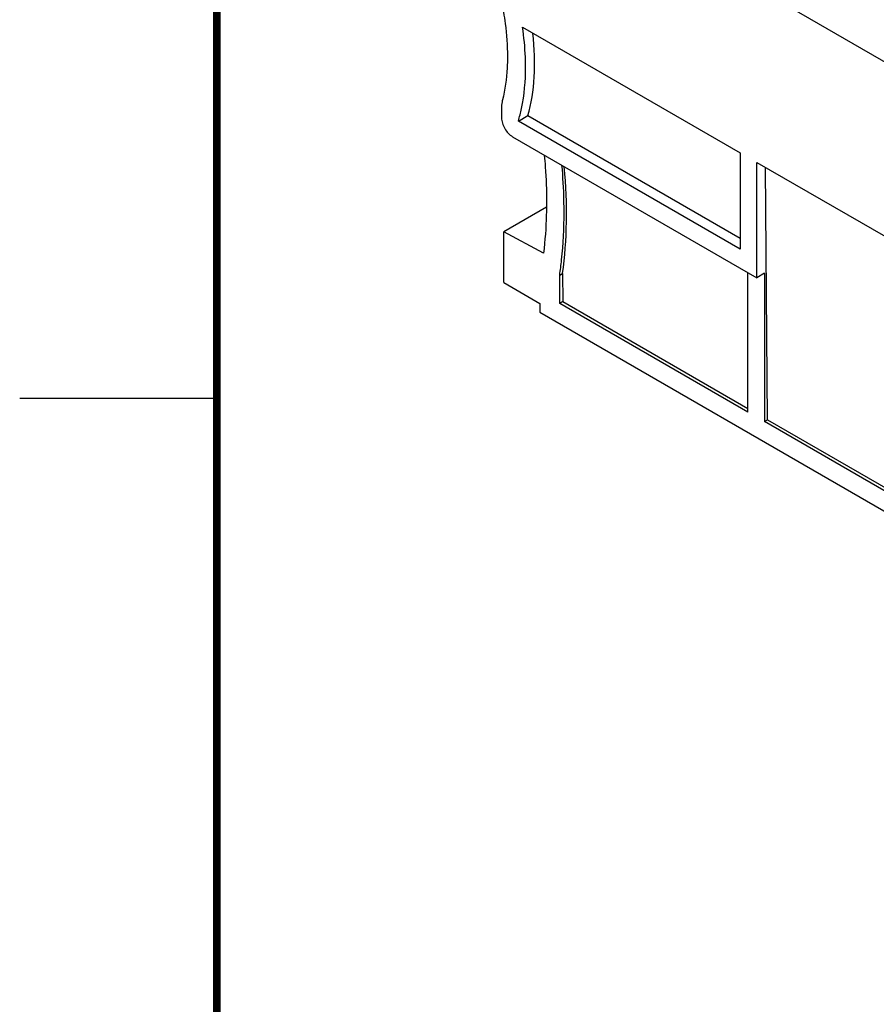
# Model space of a CAD drawing. Header units: inches. Extents: x 0 to 22, y 0 to 17.
# Tile 3 of 46: x 0 to 2.2, y 11.2 to 13.7. Entities that reach past the tile are written whole.
import ezdxf

# ---------------------------------------------------------------- set-up
doc = ezdxf.new("R2010")
doc.units = ezdxf.units.IN
doc.header["$LTSCALE"] = 1.21
doc.header["$MEASUREMENT"] = 0
doc.layers.get('0').update_dxf_attribs({"linetype": 'CONTINUOUS'})

msp = doc.modelspace()

# ---------------------------------------------------------------- linework, layer by layer
at = {"color": 7, "linetype": 'CONTINUOUS'}
for p, q in [((4.5526, 12.2404), (1.1763, 14.1899)), ((1.2753, 13.6907), (1.8275, 13.3719)), ((1.222, 13.4841), (1.222, 13.4612)), ((1.2647, 13.4525), (1.289, 13.4665)), ((1.289, 13.4665), (1.8275, 13.1556)), ((1.8275, 13.1276), (1.2647, 13.4525)), ((1.2498, 13.4129), (1.8692, 13.0553)), ((1.8275, 13.3719), (1.8275, 13.1276)), ((1.8692, 13.0553), (1.8692, 13.3478)), ((1.8692, 13.3478), (3.8597, 12.1985)), ((1.8967, 12.6951), (1.8918, 13.3348)), ((1.3358, 13.2344), (1.2275, 13.1719)), ((1.2275, 13.0433), (1.2275, 13.1719)), ((1.3285, 13.1176), (1.2275, 13.1719)), ((1.3695, 13.0619), (1.3769, 13.0662)), ((1.3695, 12.9902), (1.3695, 13.0619)), ((1.3769, 13.0662), (1.3775, 12.9948)), ((1.8469, 12.7146), (1.8469, 13.0682)), ((1.8887, 13.0665), (1.8692, 13.0553)), ((1.8887, 13.0665), (1.8887, 12.6905)), ((1.2275, 13.0433), (1.3194, 12.9902)), ((1.3194, 12.9902), (1.3194, 12.9677)), ((1.3775, 12.9948), (1.3695, 12.9902)), ((1.8469, 12.7146), (1.3695, 12.9902)), ((1.3775, 12.9948), (1.8469, 12.7238)), ((1.3194, 12.9677), (2.3625, 12.3655)), ((1.8887, 12.6905), (1.8967, 12.6951)), ((2.3417, 12.4289), (1.8887, 12.6905)), ((1.8967, 12.6951), (2.3419, 12.438))]:
    msp.add_line(p, q, dxfattribs=at)
at = {"color": 2, "linetype": 'CONTINUOUS'}
msp.add_line((0, 12.75), (0.5, 12.75), dxfattribs=at)
at = {"color": 7, "linetype": 'CONTINUOUS', "const_width": 0.02}
msp.add_lwpolyline([(0.5, 16.5), (0.5, 0.5)], dxfattribs=at)
at = {"color": 7, "linetype": 'CONTINUOUS'}
for centre, major_axis, start_param, end_param in [((0.8467, 13.8685), (-0.329, 0.5601), -2.643062, -2.227485), ((0.4514, 13.7653), (-0.67, 1.1406), 3.768198, 4.024282)]:
    msp.add_ellipse(centre, major_axis=major_axis, ratio=0.572271, start_param=start_param, end_param=end_param, dxfattribs=at)
for points, knots in [([(1.2268, 13.7286), (1.2285, 13.719), (1.2342, 13.6819), (1.237, 13.6442), (1.237, 13.6164)], [0, 0, 0, 0, 0.259075, 1, 1, 1, 1]), ([(1.283, 13.5899), (1.283, 13.598), (1.2823, 13.6318), (1.279, 13.6654), (1.2753, 13.6907)], [0, 0, 0, 0, 0.242265, 1, 1, 1, 1]), ([(1.237, 13.6164), (1.237, 13.6067), (1.236, 13.5696), (1.231, 13.5326), (1.2245, 13.5061)], [0, 0, 0, 0, 0.262869, 1, 1, 1, 1]), ([(1.2647, 13.4525), (1.2678, 13.463), (1.279, 13.5079), (1.283, 13.5545), (1.283, 13.5899)], [0, 0, 0, 0, 0.235616, 1, 1, 1, 1]), ([(1.2245, 13.5061), (1.224, 13.5044), (1.2225, 13.4972), (1.222, 13.4897), (1.222, 13.4841)], [0, 0, 0, 0, 0.237554, 1, 1, 1, 1]), ([(1.222, 13.4612), (1.222, 13.4566), (1.2237, 13.447), (1.2296, 13.4334), (1.2384, 13.4215), (1.2458, 13.4152), (1.2498, 13.4129)], [0, 0, 0, 0, 0.237248, 0.499994, 0.762743, 1, 1, 1, 1]), ([(1.3304, 13.3664), (1.3314, 13.3563), (1.3346, 13.3167), (1.3361, 13.277), (1.3361, 13.2474)], [0, 0, 0, 0, 0.254976, 1, 1, 1, 1]), ([(1.3806, 13.2217), (1.3806, 13.2314), (1.3802, 13.2711), (1.3779, 13.3107), (1.3753, 13.3405)], [0, 0, 0, 0, 0.245249, 1, 1, 1, 1]), ([(1.3361, 13.2474), (1.3361, 13.2363), (1.3355, 13.1929), (1.3324, 13.1496), (1.3285, 13.1176)], [0, 0, 0, 0, 0.256534, 1, 1, 1, 1]), ([(1.3695, 13.0619), (1.3714, 13.0747), (1.378, 13.1277), (1.3806, 13.1812), (1.3806, 13.2217)], [0, 0, 0, 0, 0.242317, 1, 1, 1, 1])]:
    msp.add_open_spline(points, degree=3, knots=knots, dxfattribs=at)

doc.saveas('drawing.dxf')
